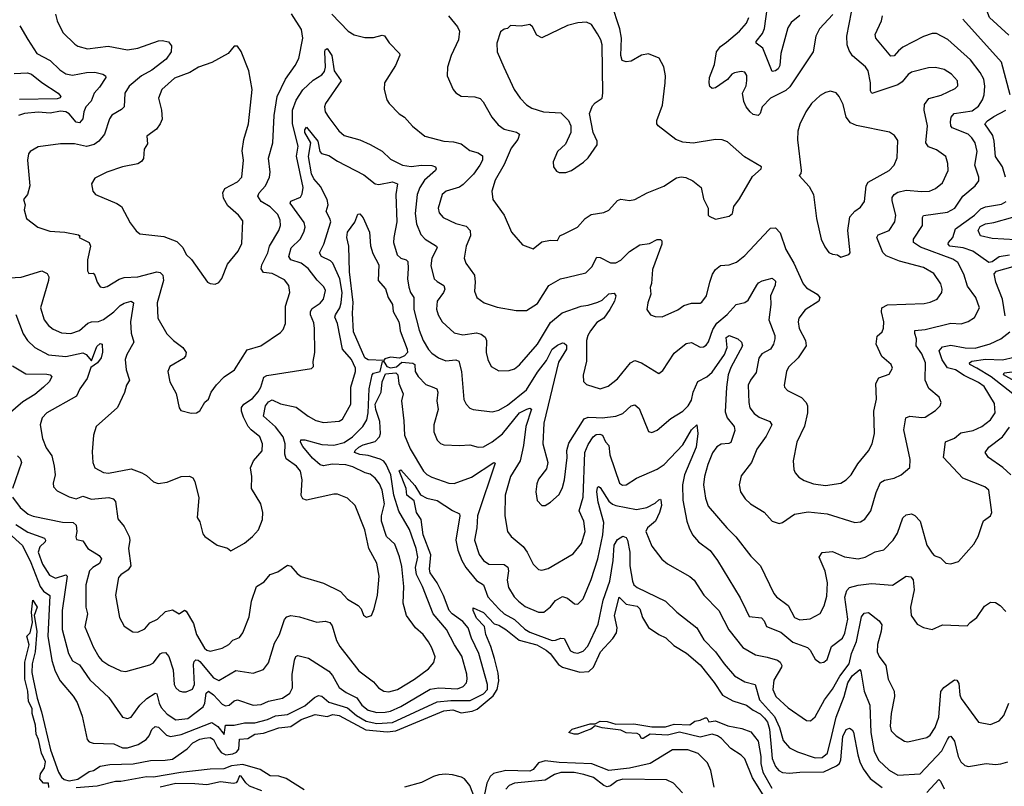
# Model space of a CAD drawing. Extents: x 1245515 to 1420776, y 606314 to 671314.
# Tile 54 of 256: x 1275967 to 1281695, y 649292 to 653752. Entities that reach past the tile are written whole.
import ezdxf

# ---------------------------------------------------------------- set-up
doc = ezdxf.new("R2010")
doc.units = 0

msp = doc.modelspace()

# ---------------------------------------------------------------- linework, layer by layer
at = {"layer": '0CON10XD'}
for points in [[(1281722, 653662), (1281609.1, 653765), (1281593.3, 653805), (1281599.2, 653845), (1281698.8, 653971.2)], [(1280505, 653776.7), (1280455, 653735.5), (1280436, 653705), (1280395.2, 653555), (1280390.4, 653510.4), (1280389.2, 653485), (1280380.5, 653465), (1280365, 653453.8), (1280345, 653450.8), (1280290.8, 653585), (1280250.8, 653615), (1280251.1, 653625), (1280287.8, 653672.2), (1280299.3, 653700.7), (1280324.8, 653885.2)], [(1277783.6, 653783.6), (1277877.1, 653685), (1277913.5, 653663.5), (1277975, 653648.9), (1278025, 653648.7), (1278075, 653661.1), (1278088.5, 653658.5), (1278116.6, 653616.6), (1278176, 653555), (1278179.2, 653545), (1278152.9, 653485), (1278088.6, 653385), (1278088, 653345), (1278102.9, 653285), (1278115.8, 653265), (1278175, 653204.3), (1278205, 653184.3), (1278252.6, 653132.6), (1278323.8, 653075), (1278435, 653044.4), (1278491.7, 653041.7), (1278535, 653029.4), (1278585, 652990.6), (1278635, 652977.8), (1278659.1, 652959.1), (1278658.8, 652935), (1278643.8, 652905), (1278606.6, 652853.4), (1278547.6, 652792.4), (1278525, 652777.9), (1278448.8, 652755), (1278425.7, 652735), (1278401.1, 652655), (1278407.6, 652627.6), (1278430.2, 652600.2), (1278505, 652566.4), (1278565, 652550), (1278587.8, 652525), (1278590.5, 652495), (1278564.5, 652435), (1278552.2, 652365), (1278562.2, 652335), (1278613.1, 652265), (1278617.3, 652225), (1278612.1, 652172.1), (1278626, 652135), (1278670, 652105), (1278745, 652079.4), (1278855, 652060), (1278915, 652060), (1278979.5, 652100.5), (1279045, 652205.6), (1279113.8, 652245), (1279155.2, 652254.8), (1279260.9, 652279.1), (1279295, 652314.2), (1279325, 652370), (1279345, 652368.9), (1279405, 652336.7), (1279435, 652336.7), (1279465, 652353.1), (1279515, 652403.6), (1279575, 652442.2), (1279630.4, 652449.6), (1279675, 652472.9), (1279695, 652473.8), (1279703.8, 652465), (1279703.1, 652445), (1279647.9, 652297.9), (1279643.6, 652216.4), (1279634.3, 652194.3), (1279638.6, 652155), (1279621.4, 652105), (1279616, 652065), (1279637.5, 652035), (1279665, 652025.8), (1279705, 652022.9), (1279795, 652063.1), (1279830.2, 652089.8), (1279875, 652101.8), (1279925, 652102.9), (1279935, 652109.2), (1279963.3, 652145), (1279981.9, 652225), (1279998.3, 652271.7), (1280015, 652298.6), (1280045, 652321.1), (1280095, 652325.7), (1280137.9, 652342.1), (1280185, 652379.4), (1280325, 652530), (1280335, 652538.8), (1280365, 652541.2), (1280391.7, 652511.7), (1280424.4, 652415), (1280470, 652335), (1280524.7, 652214.7), (1280545, 652191.1), (1280605.8, 652155), (1280622.9, 652135), (1280616.3, 652113.7), (1280536.6, 652063.4), (1280499.6, 652015), (1280496.3, 651993.7), (1280502.1, 651955), (1280538.5, 651885), (1280542.7, 651855), (1280495.3, 651784.7), (1280439.4, 651730.6), (1280429.1, 651705), (1280414.3, 651625), (1280415.8, 651615), (1280434, 651595), (1280514.7, 651554.7), (1280542.7, 651525), (1280549.6, 651505), (1280550.4, 651465), (1280533.5, 651386.5), (1280488.2, 651295), (1280466.7, 651185), (1280470, 651135), (1280478.6, 651115), (1280499.7, 651089.7), (1280530.3, 651070.3), (1280585, 651052.5), (1280655, 651042.7), (1280745, 651055.8), (1280775, 651074.2), (1280804.3, 651105), (1280842.7, 651167.3), (1280905.3, 651244.7), (1280926.7, 651285), (1280940.5, 651345), (1280936.4, 651473.6), (1280951.1, 651545), (1280947.8, 651635), (1280965, 651667.5), (1281025, 651690), (1281044, 651725), (1281036.4, 651746.4), (1280983.3, 651793.3), (1280949.5, 651865), (1280955, 651910), (1280984.4, 651935.6), (1280992.4, 651957.6), (1280994.4, 651995), (1280981.8, 652051.8), (1280983.6, 652076.4), (1281015, 652093.5), (1281228.9, 652101.1), (1281265, 652107.8), (1281305, 652125.8), (1281331.4, 652165), (1281334.4, 652185), (1281326.7, 652215), (1281285, 652275.6), (1281225, 652310.5), (1281086.4, 652346.4), (1281008, 652378), (1280987.8, 652397.8), (1280953.5, 652485), (1280960.8, 652499.2), (1281025, 652524.4), (1281058.5, 652575), (1281064.6, 652615), (1281042.7, 652697.3), (1281043.4, 652716.6), (1281054.7, 652735.3), (1281075, 652747.8), (1281125, 652760.3), (1281215, 652751.3), (1281260, 652755), (1281295, 652769.5), (1281335, 652802.9), (1281369.6, 652875), (1281367.5, 652915), (1281355.4, 652955.4), (1281301.4, 652995), (1281255, 653012.7), (1281239.6, 653035), (1281249.2, 653135), (1281229.6, 653225), (1281231.1, 653258.9), (1281257, 653293), (1281327.6, 653312.4), (1281408.9, 653351.1), (1281424.1, 653365.9), (1281424, 653395), (1281387.5, 653435), (1281345, 653461.9), (1281295, 653473.1), (1281255, 653471.1), (1281154.6, 653445.4), (1281137, 653433), (1281100.6, 653389.4), (1281076.8, 653373.2), (1280925, 653322.9), (1280917.4, 653337.4), (1280916.6, 653385), (1280903.1, 653455), (1280887.6, 653477.6), (1280811.9, 653541.9), (1280792.4, 653572.4), (1280781.2, 653605), (1280779.6, 653655), (1280807.1, 653795)], [(1278461.2, 653775), (1278515, 653710), (1278526.5, 653685), (1278519.5, 653635), (1278477.2, 653542.8), (1278455.6, 653475), (1278454.4, 653425), (1278489.2, 653345), (1278505, 653326.2), (1278535, 653306), (1278615, 653302.9), (1278645, 653292.5), (1278663.6, 653273.6), (1278713.7, 653183.7), (1278750.5, 653140.5), (1278785.3, 653115.3), (1278857.3, 653097.3), (1278874.2, 653085), (1278865.5, 653055), (1278825.4, 653005), (1278785, 652910), (1278732.4, 652817.6), (1278714.5, 652755), (1278719.4, 652705), (1278785, 652614.2), (1278828.8, 652515), (1278892.7, 652442.7), (1278955, 652419.2), (1279005, 652460), (1279055, 652469.5), (1279095, 652468), (1279109.1, 652495), (1279138.8, 652508.8), (1279212.9, 652545), (1279256.2, 652595), (1279290.9, 652619.1), (1279365, 652630.8), (1279395, 652644), (1279445, 652700), (1279465, 652706.9), (1279515, 652700), (1279545, 652705.7), (1279616.7, 652745), (1279715, 652782.5), (1279789.1, 652830.9), (1279815, 652836.9), (1279843, 652833), (1279883.8, 652813.8), (1279932.5, 652775), (1279945, 652710), (1279973.3, 652655), (1279973.3, 652615), (1279978.3, 652608.3), (1280015, 652592), (1280095, 652608), (1280113.3, 652625), (1280121.2, 652665), (1280155, 652710), (1280231.2, 652838.8), (1280280, 652885), (1280282.5, 652895), (1280183.7, 652953.7), (1280085, 653042), (1280053.1, 653053.1), (1280014.4, 653055.6), (1279885, 653032.9), (1279825, 653038.5), (1279784.2, 653055), (1279681.2, 653135), (1279674, 653145), (1279674, 653165), (1279706.4, 653253.6), (1279722.9, 653385), (1279724, 653425), (1279715, 653477.5), (1279687.3, 653527.3), (1279625, 653552.5), (1279585, 653544.3), (1279525, 653510), (1279495, 653506.2), (1279471.4, 653515), (1279464.2, 653544.2), (1279468.1, 653645), (1279458.2, 653698.2), (1279409.3, 653845)], [(1275905, 652249.4), (1275975, 652254.4), (1276095, 652291.1), (1276126, 652275), (1276136.5, 652256.5), (1276135.4, 652235), (1276087.8, 652075), (1276110, 652005), (1276135, 651972.5), (1276161.2, 651951.2), (1276209.4, 651929.4), (1276265, 651925.5), (1276315, 651944.5), (1276362.9, 651987.1), (1276385, 651994.6), (1276425, 651996.2), (1276455, 652007.5), (1276515, 652052.9), (1276550.7, 652089.3), (1276575, 652103.3), (1276614.6, 652114.6), (1276629.5, 652105), (1276611.9, 651995), (1276615, 651927.5), (1276631.8, 651875), (1276591.2, 651805), (1276581.5, 651775), (1276587.3, 651715), (1276605.6, 651655), (1276587.9, 651625), (1276577.1, 651582.9), (1276535.5, 651495), (1276411.9, 651385), (1276395.5, 651335), (1276387.6, 651237.6), (1276392.2, 651175), (1276404.2, 651145), (1276455, 651117.1), (1276484.4, 651114.4), (1276615, 651140), (1276678, 651115), (1276705, 651100), (1276745, 651062.5), (1276773.2, 651053.2), (1276825, 651062.2), (1276906.2, 651093.8), (1276955, 651097.3), (1276975, 651086.7), (1276985.9, 651065.9), (1277009.8, 650969.8), (1277000, 650855), (1277015, 650830), (1277031.7, 650761.7), (1277045, 650745.8), (1277115.9, 650695.9), (1277175, 650676.7), (1277195, 650662.5), (1277275, 650706.2), (1277320.8, 650745), (1277355.7, 650785), (1277380, 650845), (1277381.9, 650885), (1277370.6, 650935), (1277315.6, 651025), (1277317.1, 651095), (1277310.6, 651145), (1277326.9, 651185), (1277376.7, 651243.3), (1277380.5, 651285), (1277363.3, 651325), (1277314.4, 651365), (1277295.3, 651385.3), (1277269, 651439), (1277257.5, 651475), (1277257.5, 651495), (1277270, 651515), (1277320.9, 651549.1), (1277353.6, 651586.4), (1277370.7, 651615), (1277388.1, 651671.9), (1277405, 651681.8), (1277665, 651722), (1277676.7, 651735), (1277674, 651764), (1277683.5, 651815), (1277682.9, 651955), (1277677.7, 651987.7), (1277659.7, 652035), (1277659.6, 652055), (1277669.2, 652070.8), (1277715, 652102.9), (1277733.8, 652125), (1277746.9, 652176.9), (1277737.3, 652197.3), (1277697.2, 652237.2), (1277645.4, 652305), (1277604.4, 652334.4), (1277544.3, 652354.3), (1277533.5, 652375), (1277546, 652425), (1277599.6, 652475), (1277620.7, 652515), (1277627.2, 652545), (1277621.8, 652571.8), (1277540.4, 652685), (1277545, 652696.7), (1277601.5, 652718.5), (1277611.2, 652738.8), (1277616.9, 652775), (1277577.2, 652957.2), (1277586.2, 653015), (1277553.3, 653145), (1277555, 653225.8), (1277575, 653283.5), (1277615, 653343.8), (1277675, 653400.4), (1277725, 653430.3), (1277739.5, 653450.5), (1277746.9, 653475), (1277742.7, 653565), (1277745, 653576.2), (1277755, 653584.4), (1277782.8, 653542.8), (1277795.9, 653455), (1277838.1, 653395), (1277745.4, 653265), (1277741.1, 653245), (1277744.6, 653215), (1277765, 653182), (1277824.6, 653104.6), (1277855, 653078.6), (1277945, 653052.2), (1278005, 653025.6), (1278076, 652986), (1278125, 652941.1), (1278195, 652904.6), (1278245, 652896.7), (1278305, 652904.7), (1278363.9, 652903.9), (1278385.7, 652895), (1278390, 652885), (1278385.6, 652875), (1278321.7, 652818.3), (1278294.3, 652775), (1278280, 652735), (1278266.9, 652625), (1278275, 652563.8), (1278301.2, 652501.2), (1278325.6, 652475), (1278391.9, 652435), (1278395.4, 652425.4), (1278364.7, 652365), (1278359.5, 652319.5), (1278378.2, 652245), (1278395, 652227.9), (1278435.3, 652205.3), (1278441.1, 652185), (1278433.3, 652165), (1278395.6, 652115), (1278392.1, 652067.9), (1278400.9, 652035), (1278424.4, 651995), (1278495, 651930), (1278545, 651919.2), (1278625, 651929.7), (1278651.7, 651921.7), (1278675.3, 651905.3), (1278682.1, 651885), (1278680, 651815), (1278690, 651775), (1278710, 651735), (1278755, 651710), (1278815, 651711.4), (1278845, 651721.4), (1278875, 651743.1), (1278979.6, 651865), (1279055, 651990.9), (1279123.8, 652046.2), (1279233.3, 652085), (1279275, 652090.4), (1279331.1, 652108.9), (1279355, 652120), (1279395, 652156.2), (1279425, 652161.4), (1279434.4, 652145), (1279428.2, 652115), (1279400.6, 652065), (1279365, 652015.3), (1279325, 651990), (1279287.6, 651942.4), (1279271.8, 651915), (1279264.7, 651885), (1279265.5, 651765), (1279244.4, 651684.4), (1279247.7, 651647.7), (1279265, 651628.8), (1279345, 651604.4), (1279390.3, 651619.7), (1279445, 651662.2), (1279520, 651755), (1279545, 651769.4), (1279585, 651756.5), (1279685, 651693.8), (1279709.1, 651710.9), (1279775, 651812.5), (1279845, 651867.8), (1279875, 651874.3), (1279925, 651847.1), (1279945, 651849.4), (1279961.1, 651858.9), (1279975, 651878), (1280000.5, 651949.5), (1280023.4, 651986.5), (1280083, 652037), (1280135, 652094.3), (1280185, 652105.6), (1280205, 652119.4), (1280255, 652207.5), (1280265, 652220.8), (1280287.2, 652232.8), (1280345, 652247.3), (1280365, 652230), (1280362.5, 652207.5), (1280334.7, 652145), (1280337.3, 652095), (1280325.8, 652005.8), (1280359.5, 651915), (1280360, 651895), (1280352.9, 651865), (1280335, 651835.6), (1280285, 651807.3), (1280266.7, 651783.3), (1280251.5, 651698.5), (1280217.8, 651655), (1280204.6, 651625), (1280208.9, 651525), (1280214.7, 651494.7), (1280240.8, 651460.8), (1280269.2, 651439.2), (1280330.8, 651415), (1280342.7, 651395), (1280310.5, 651329.5), (1280255, 651253.8), (1280224.3, 651175), (1280165, 651098.8), (1280153.1, 651045), (1280160.6, 651005), (1280187.1, 650965), (1280219.2, 650935), (1280297.5, 650887.5), (1280344.2, 650835), (1280385, 650820.6), (1280405, 650826.9), (1280475.3, 650874.7), (1280555, 650888.9), (1280665, 650877.5), (1280825, 650826.9), (1280858.3, 650831.7), (1280884.5, 650845.5), (1280918.1, 650895), (1280949.1, 651000.9), (1280975, 651059.2), (1280997.6, 651072.4), (1281055, 651084.4), (1281095.4, 651104.6), (1281145, 651147.5), (1281147.5, 651192.5), (1281111.5, 651365), (1281123.3, 651435), (1281145, 651445.7), (1281215, 651436.7), (1281235, 651439.4), (1281295, 651479.2), (1281322, 651505), (1281327.5, 651525), (1281316.3, 651556.3), (1281256.2, 651606.2), (1281234.6, 651655), (1281236.6, 651755), (1281215, 651808.6), (1281182.1, 651855), (1281184.6, 651895), (1281174.4, 651925.6), (1281175.6, 651944.4), (1281235, 651949.2), (1281385, 651986.5), (1281445, 651983.3), (1281485, 651995.6), (1281521.1, 652018.9), (1281550.6, 652075), (1281529.1, 652135), (1281481.1, 652201.1), (1281460.7, 652270.7), (1281425, 652338.5), (1281395, 652358.1), (1281208.3, 652428.3), (1281166.4, 652456.4), (1281167.9, 652475), (1281219.5, 652555), (1281218.5, 652601.5), (1281225, 652611.9), (1281365, 652632.5), (1281407.5, 652655), (1281454.4, 652725.6), (1281525.6, 652785), (1281547.8, 652815), (1281547.5, 652835), (1281523.2, 652905), (1281537.4, 652985), (1281525.7, 653035.7), (1281507.3, 653065), (1281484.4, 653085), (1281392.2, 653122.2), (1281384.7, 653134.7), (1281383, 653157), (1281386.1, 653185), (1281404.4, 653205), (1281508.3, 653221.7), (1281545, 653247.9), (1281567.8, 653285), (1281577.8, 653315), (1281581.6, 653365), (1281575.3, 653405), (1281554.6, 653445), (1281498.5, 653518.5), (1281366.4, 653636.4), (1281300.9, 653670.9), (1281275, 653670.9), (1281225, 653654.5), (1281105, 653592.3), (1281079.9, 653570.1), (1281055, 653540.5), (1281035, 653539.4), (1280947.8, 653645), (1280944.5, 653665), (1280981.3, 653745), (1280987.3, 653775)], [(1276174.4, 653784.4), (1276185.7, 653745), (1276217.9, 653677.9), (1276288.3, 653608.3), (1276305, 653598), (1276362.1, 653582.1), (1276482, 653598), (1276595, 653576.2), (1276655, 653586.9), (1276775, 653629.1), (1276795, 653630.5), (1276832.1, 653622.1), (1276849.4, 653599.4), (1276848.2, 653565), (1276818.5, 653521.5), (1276735, 653458.6), (1276676.2, 653425), (1276603.6, 653365), (1276578.9, 653325), (1276574.7, 653245), (1276560, 653230), (1276503.6, 653196.4), (1276490, 653175), (1276461.2, 653085), (1276427.5, 653045), (1276400, 653025), (1276355, 653014.7), (1276285, 653030.3), (1276205, 653030), (1276075, 653012.2), (1276027.1, 652985), (1276018.5, 652971.5), (1276012.5, 652935), (1276025.6, 652785), (1276011.9, 652735), (1275990, 652705), (1275998, 652675), (1275992, 652645), (1276006, 652595), (1276073.3, 652545), (1276142.4, 652522.4), (1276230, 652515), (1276309.3, 652499.3), (1276316.7, 652495), (1276312.5, 652485), (1276370.8, 652455), (1276378.5, 652435), (1276361.4, 652355), (1276361.7, 652291.7), (1276370, 652275), (1276395, 652276.7), (1276405, 652266.2), (1276416.7, 652225), (1276435, 652197.5), (1276454.2, 652194.2), (1276475, 652200), (1276545, 652241.5), (1276575, 652251.8), (1276655, 652256.4), (1276765, 652284.6), (1276785, 652281.1), (1276799.1, 652265), (1276804, 652235), (1276766.4, 652105), (1276770, 652015), (1276822.2, 651925), (1276862.2, 651885), (1276916.7, 651845), (1276936, 651815), (1276932, 651795), (1276919.1, 651780.9), (1276840, 651735), (1276829.2, 651705), (1276840.8, 651645), (1276877.3, 651577.3), (1276893.9, 651493.9), (1276905, 651477.5), (1276965, 651463.3), (1276996.1, 651463.9), (1277015, 651476.7), (1277045, 651527.5), (1277065, 651543.3), (1277081.1, 651585), (1277111.7, 651628.3), (1277156.7, 651675), (1277216.2, 651715), (1277289.7, 651830.3), (1277370, 651855), (1277485, 651932), (1277500.5, 651949.5), (1277512.5, 651985), (1277513.8, 652085), (1277539.5, 652165), (1277533.3, 652205), (1277507.9, 652237.9), (1277436, 652275), (1277385, 652281.9), (1277372, 652302), (1277375.8, 652325), (1277410.6, 652395), (1277420, 652435), (1277473.8, 652525), (1277483.8, 652555), (1277482.3, 652585), (1277467.9, 652617.9), (1277425, 652662.7), (1277372.5, 652695), (1277352.2, 652725), (1277360, 652745), (1277397.1, 652785), (1277419.5, 652835), (1277423.5, 652865), (1277415.4, 652945.4), (1277439.1, 653035), (1277446.5, 653193.5), (1277465.3, 653305), (1277513.3, 653405), (1277569.6, 653485), (1277590, 653525), (1277613.8, 653645), (1277606.1, 653695), (1277548.7, 653785)], [(1279105, 652862.5), (1279145, 652863.3), (1279177.5, 652875), (1279247.7, 652922.3), (1279275, 652947.5), (1279326.4, 653023.6), (1279326.2, 653045), (1279304, 653095), (1279282, 653205), (1279299.7, 653250.3), (1279315, 653268.8), (1279355.7, 653294.3), (1279360, 653325), (1279355.4, 653605), (1279347.5, 653635), (1279328.5, 653668.5), (1279293.2, 653723.2), (1279265, 653738.1), (1279215, 653733.1), (1279155, 653717.7), (1279005, 653645.4), (1278975, 653661.4), (1278950.5, 653710.5), (1278935, 653723.3), (1278885, 653714), (1278822.5, 653717.5), (1278805, 653700), (1278785, 653695.8), (1278765, 653680), (1278743.3, 653615), (1278744.4, 653565), (1278783.8, 653475), (1278844.5, 653345), (1278878.1, 653295), (1278915, 653257.1), (1278947.3, 653237.3), (1279014.7, 653214.7), (1279115, 653210), (1279160.8, 653165), (1279172.5, 653135), (1279174, 653095), (1279142.3, 653027.7), (1279096.2, 652985), (1279070, 652925), (1279072.5, 652895), (1279090.7, 652870.7), (1279105, 652862.5)], [(1280698.3, 653781.7), (1280620.9, 653699.1), (1280599.1, 653655), (1280583.3, 653565), (1280448.5, 653361.5), (1280425, 653339.4), (1280335, 653294.3), (1280286.9, 653245), (1280275, 653206.7), (1280262.5, 653195), (1280235, 653200), (1280217.5, 653215), (1280194, 653244), (1280180, 653275), (1280173.1, 653325), (1280193.2, 653366.8), (1280197.9, 653397.9), (1280196.8, 653426.8), (1280185, 653446.2), (1280165, 653450.8), (1280125, 653442.2), (1280110.8, 653435), (1280085.4, 653404.6), (1280015, 653355.8), (1279995, 653351.2), (1279982.7, 653362.7), (1279977.5, 653385), (1279980, 653415), (1280008.6, 653491.4), (1280021.4, 653565), (1280044.6, 653595.4), (1280078.8, 653621.2), (1280153.8, 653685), (1280195, 653731.9), (1280209.2, 653765)], [(1281729.5, 653315), (1281680, 653505), (1281454.6, 653755)], [(1275966.9, 653715), (1276015, 653635.8)], [(1276015, 653635.8), (1276067.5, 653555), (1276145, 653513.5), (1276199.6, 653459.6), (1276235, 653436.9), (1276275, 653429), (1276355, 653444), (1276405, 653446.7), (1276450, 653435), (1276465.7, 653425.7), (1276468.8, 653415), (1276431.7, 653358.3), (1276400, 653325), (1276382.1, 653277.9), (1276351.8, 653245), (1276339.5, 653215), (1276334.6, 653175), (1276315, 653152.1), (1276295, 653154.7), (1276255, 653203.3), (1276234.7, 653215.3), (1276205, 653218.8), (1276145, 653207.5), (1276075, 653213.8), (1275995, 653205.8), (1275959.2, 653195)], [(1277105, 652212.5), (1277125, 652222.5), (1277143.6, 652246.4), (1277175, 652330), (1277238, 652405), (1277259.4, 652450.6), (1277265, 652582.5), (1277240, 652615), (1277178, 652668), (1277152.8, 652712.8), (1277147.9, 652745), (1277159.7, 652770.3), (1277235, 652808.2), (1277259.2, 652835), (1277268.1, 652935), (1277260.5, 652989.5), (1277271.1, 653055), (1277297.5, 653145), (1277320, 653345), (1277300.6, 653455), (1277255, 653566.7), (1277235, 653596.7), (1277215, 653597.5), (1277180, 653555), (1277085, 653502.5), (1277006.7, 653475), (1276956.2, 653445), (1276868.1, 653411.9), (1276793.1, 653345), (1276774, 653295), (1276792.5, 653225), (1276795, 653172.5), (1276784.5, 653145.5), (1276762.5, 653115), (1276707.5, 653075), (1276710.3, 653029.7), (1276692, 652998), (1276687.3, 652945), (1276675, 652926.5), (1276655, 652912.5), (1276565, 652895.6), (1276474.4, 652865.6), (1276405, 652830), (1276383.9, 652796.1), (1276393.3, 652755), (1276408.8, 652735), (1276532.1, 652682.1), (1276558.6, 652665), (1276610.4, 652570.4), (1276645, 652523.3), (1276665, 652506.2), (1276805, 652489.5), (1276880.6, 652460.6), (1276916, 652426), (1276935, 652386.2), (1276966.4, 652356.4), (1277060, 652225), (1277075, 652216.7), (1277105, 652212.5)], [(1275935, 653439.2), (1276012, 653442), (1276035, 653435.3), (1276095, 653387.2), (1276190.8, 653325), (1276206, 653305), (1276202.7, 653297.3), (1276185, 653291.8), (1275965, 653287.3)], [(1280745, 652371.2), (1280755, 652373.3), (1280790, 652385), (1280798.8, 652395), (1280785.5, 652525), (1280797.5, 652605), (1280825, 652637.5), (1280859.2, 652660.8), (1280882.5, 652695), (1280892.5, 652785), (1280902.9, 652807.1), (1281025, 652874.4), (1281054.4, 652905.6), (1281072.7, 652947.3), (1281075, 653048.8), (1281057.2, 653077.2), (1281026.6, 653096.6), (1280835.9, 653135.9), (1280800.9, 653150.9), (1280774.5, 653185), (1280758, 653258), (1280734.4, 653304.4), (1280716.6, 653326.6), (1280685, 653336), (1280655, 653328), (1280625, 653310.8), (1280574.4, 653265), (1280540.5, 653215), (1280505, 653143.8), (1280493.2, 653103.2), (1280492.1, 653052.1), (1280514, 652875), (1280512.5, 652857.5), (1280502.5, 652845), (1280560.5, 652780.5), (1280585.6, 652735), (1280602.5, 652595), (1280630.8, 652475), (1280650.7, 652430.7), (1280675, 652398), (1280695, 652388), (1280725, 652383.8), (1280745, 652371.2)], [(1281702.5, 652835), (1281685.5, 652895), (1281644.6, 652955), (1281637.1, 653045), (1281627.9, 653077.9), (1281582.5, 653145), (1281596.8, 653163.2), (1281635, 653189.3), (1281705, 653224.4)], [(1277644.7, 651444.7), (1277690.5, 651420.5), (1277735, 651408.6), (1277825, 651416.9), (1277845, 651427.1), (1277894, 651515), (1277893.2, 651615), (1277920.9, 651705), (1277919.7, 651725), (1277896.5, 651775), (1277844.7, 651834.7), (1277815.4, 651985), (1277801.3, 652021.3), (1277803.3, 652035), (1277830.2, 652075), (1277837.3, 652105), (1277842.2, 652165), (1277829.7, 652245), (1277789.6, 652335), (1277775, 652348.4), (1277722.5, 652375), (1277711.8, 652395), (1277736, 652445), (1277776.2, 652575), (1277772.2, 652595), (1277750.5, 652635), (1277762.2, 652675), (1277755.7, 652705), (1277741.5, 652731.5), (1277719, 652779), (1277678.9, 652825), (1277665.1, 652855), (1277646.6, 652955), (1277661.6, 653035), (1277625.3, 653095), (1277625, 653111.2), (1277635, 653126.2), (1277700.7, 653045), (1277712.7, 652985), (1277722.9, 652972.9), (1277765, 652962.5), (1277815, 652928.4), (1277969.7, 652849.7), (1278035, 652797.3), (1278057.1, 652792.9), (1278135, 652807.7), (1278165, 652797.1), (1278154.7, 652735), (1278160.5, 652575), (1278142.9, 652485), (1278142.5, 652455), (1278164, 652384), (1278184.1, 652364.1), (1278214.6, 652354.6), (1278224.7, 652344.7), (1278227.8, 652305), (1278224.1, 652245), (1278231.8, 652195), (1278240.7, 652165), (1278260.7, 652135), (1278259.7, 652065), (1278291.2, 651945), (1278315, 651885.8), (1278345, 651833.3), (1278365, 651811.5), (1278404.2, 651785), (1278446.6, 651766.6), (1278505, 651773.1), (1278522.2, 651765), (1278537.2, 651705), (1278551.7, 651541.7), (1278564.3, 651515), (1278585, 651491.9), (1278605.7, 651484.3), (1278715, 651470.5), (1278755, 651480), (1278805, 651508.7), (1278915, 651598.7), (1278979.4, 651700.6), (1279031.1, 651768.9), (1279065, 651834.5), (1279095, 651857.9), (1279125, 651871.2), (1279135, 651870), (1279148, 651858), (1279148, 651835), (1279101, 651759), (1279015.9, 651405), (1279010.4, 651285), (1279040, 651175), (1279030.9, 651139.1), (1278985, 651078.8), (1278975, 651052.5), (1278970, 651005), (1278978, 650955), (1279005, 650926.2), (1279025, 650926), (1279055.6, 650944.4), (1279105, 650990), (1279125, 651030), (1279136.5, 651075), (1279152.3, 651205), (1279150.4, 651245), (1279162.3, 651287.7), (1279250.7, 651429.3), (1279275, 651440.4), (1279321.5, 651438.5), (1279355, 651436), (1279434.7, 651445.3), (1279475, 651460.9), (1279525, 651505.6), (1279545, 651510.6), (1279570.6, 651490.6), (1279625, 651356.7), (1279645, 651351.2), (1279675, 651364), (1279755, 651432.2), (1279825, 651473.5), (1279856.4, 651505), (1279875, 651538), (1279884.5, 651585), (1279912.8, 651647.2), (1279965, 651674), (1279995, 651700.9), (1280068.2, 651805), (1280082.5, 651845), (1280076.7, 651903.3), (1280095, 651914.4), (1280146, 651895), (1280166.2, 651875), (1280172.5, 651855), (1280105, 651727.5), (1280089, 651685), (1280078.7, 651615), (1280070.6, 651470.6), (1280082.9, 651435), (1280123.8, 651385), (1280127.5, 651362.5), (1280105, 651292.9), (1280093.6, 651286.4), (1280048.2, 651281.8), (1280023.4, 651266.6), (1279998, 651232), (1279971.1, 651165), (1279950.4, 651095), (1279945.4, 651045), (1279957.8, 650967.8), (1279972.6, 650922.6), (1280081.9, 650795), (1280134.3, 650744.3), (1280220.5, 650630.5), (1280277.5, 650575), (1280355, 650414.3), (1280370.6, 650395), (1280437.9, 650345), (1280475, 650273.5), (1280505, 650260.9), (1280565, 650267.3), (1280625, 650297.5), (1280646.9, 650343.1), (1280662, 650398), (1280666.8, 650476.8), (1280653.1, 650543.1), (1280617.5, 650625), (1280635, 650652), (1280695, 650657.8), (1280765, 650627.3), (1280845, 650614.6), (1280885, 650624.6), (1280945, 650656.2), (1280995, 650668.6), (1281049.4, 650725), (1281074.5, 650765), (1281105.4, 650854.6), (1281125, 650871.9), (1281155, 650876.5), (1281175, 650867.8), (1281205, 650834.3), (1281244.6, 650695), (1281275, 650648), (1281286.7, 650635), (1281325, 650620.6), (1281355, 650590), (1281385, 650586.9), (1281429.3, 650600.7), (1281518.3, 650701.7), (1281544.2, 650745), (1281566, 650815), (1281574.4, 650835.6), (1281614.4, 650865.6), (1281623.1, 650885), (1281605.4, 651015.4), (1281581.2, 651035), (1281454.4, 651085), (1281341.4, 651205), (1281353.6, 651296.4), (1281405, 651317.5), (1281441.8, 651348.2), (1281515, 651361.2), (1281565.6, 651385), (1281615.5, 651425), (1281642.3, 651465), (1281638.3, 651518.3), (1281577.8, 651617.8), (1281545, 651641.9), (1281461.5, 651681.5), (1281412.2, 651715), (1281365, 651726.8), (1281333, 651773), (1281315.7, 651825), (1281335, 651849.3), (1281385, 651857.6), (1281468, 651842), (1281525, 651841.5), (1281613.2, 651866.8), (1281675.2, 651894.8), (1281726.9, 651935)], [(1281725, 652381.8), (1281665, 652372.9), (1281625, 652343.3), (1281605, 652340), (1281512.5, 652405), (1281455.1, 652425.1), (1281379.2, 652435), (1281368.5, 652445), (1281370.9, 652455), (1281395.4, 652485), (1281410.9, 652535), (1281522.2, 652615), (1281558.9, 652651.1), (1281585, 652663.2), (1281678.9, 652678.9), (1281706.4, 652695)], [(1278085, 651768.8), (1277995, 651773.3), (1277975, 651784.3), (1277908.9, 651935), (1277903.2, 652045), (1277906.9, 652106.9), (1277884.8, 652285.2), (1277882.1, 652435), (1277869.4, 652485), (1277873.3, 652515), (1277916.1, 652573.9), (1277935, 652620), (1277945, 652622.5), (1277965, 652599.2), (1278001.8, 652515), (1278007.1, 652437.1), (1278021.2, 652391.2), (1278055.5, 652325), (1278051.9, 652235), (1278096, 652186), (1278110.5, 652135), (1278135.3, 652095.3), (1278140, 652055), (1278172.7, 651995), (1278176.1, 651975), (1278181.1, 651941.1), (1278222.1, 651835), (1278223.3, 651815), (1278205, 651795.6), (1278176.3, 651783.7), (1278125, 651789.3), (1278091.9, 651778.1), (1278085, 651768.8)], [(1281761.4, 652471.4), (1281625, 652479.4), (1281557.5, 652495), (1281543.4, 652525), (1281555, 652548.9), (1281585, 652564.3), (1281635, 652571), (1281745, 652603.7)], [(1281699.8, 652029.8), (1281684.7, 652125), (1281645.7, 652224.3), (1281635.8, 652274.2), (1281650.6, 652289.4), (1281746, 652315)], [(1275945, 652036), (1275987.6, 651925), (1276012.9, 651885), (1276055, 651845.5), (1276135, 651802.9), (1276235, 651792.4), (1276335, 651814.7), (1276353.6, 651805), (1276385, 651767.5), (1276415, 651851.1), (1276435, 651868.1), (1276447.1, 651865), (1276447.7, 651817.7), (1276441.2, 651785), (1276420, 651755), (1276381.2, 651728.8), (1276358.6, 651665), (1276317.5, 651605), (1276297.9, 651562.1), (1276125, 651464.2), (1276098.6, 651435), (1276085.7, 651395), (1276098.9, 651315), (1276120.5, 651260.5), (1276153.6, 651215), (1276167.5, 651155), (1276173.3, 651105), (1276162.5, 651055), (1276164.2, 651035), (1276185, 651010.6), (1276254.2, 650975.8), (1276295, 650964.6), (1276335, 650980.8), (1276385, 650963.1), (1276485, 650971.5), (1276510, 650965), (1276525, 650948.8), (1276537.8, 650847.8), (1276574.1, 650804.1), (1276604.6, 650745), (1276607.5, 650725), (1276600.5, 650675), (1276614.4, 650575), (1276598.9, 650551.1), (1276555, 650522.7), (1276542.2, 650507.8), (1276524.3, 650405), (1276546.9, 650275), (1276574.6, 650224.6), (1276625, 650190), (1276655, 650189.4), (1276695, 650208.6), (1276725, 650243.8), (1276768, 650265), (1276815, 650309.4), (1276855, 650318.6), (1276895, 650296), (1276925, 650316), (1276935, 650311.2), (1276978.7, 650238.7), (1276995.9, 650175), (1277041.6, 650095), (1277055, 650083.4), (1277075, 650077.5), (1277145, 650095.6), (1277182.7, 650117.3), (1277206.8, 650143.2), (1277245, 650158.6), (1277264.4, 650185), (1277302.2, 650277.8), (1277315, 650370), (1277345.5, 650454.5), (1277388.8, 650481.2), (1277425, 650524), (1277469.3, 650540.7), (1277525, 650579.5), (1277545, 650572.2), (1277580.7, 650530.7), (1277605, 650512.2), (1277734.6, 650474.6), (1277832.9, 650425), (1277875, 650380), (1277935.8, 650345), (1277952.9, 650325), (1277967.7, 650287.7), (1277985, 650276.7), (1278013.3, 650286.7), (1278028.6, 650325), (1278049.2, 650405), (1278058, 650515), (1278045, 650590), (1277998, 650675), (1277975.3, 650785), (1277919.2, 650925), (1277875, 650967.8), (1277815, 650992), (1277795, 650992.5), (1277635, 650957.5), (1277614.3, 650965), (1277604.6, 650984.6), (1277610, 651075), (1277600, 651125), (1277578.2, 651155), (1277518, 651198), (1277510, 651225), (1277511.8, 651285), (1277499.3, 651325), (1277455, 651383.5), (1277385.9, 651445), (1277396.2, 651505), (1277415, 651528.2), (1277435, 651540.9), (1277485, 651516.9), (1277575, 651497.5), (1277644.7, 651444.7)], [(1281745, 651576), (1281618.7, 651675), (1281535.7, 651724.3), (1281494.6, 651745), (1281492.9, 651755), (1281505.6, 651765), (1281585, 651776.1), (1281685, 651773.2), (1281821.2, 651805)], [(1275925, 651738.6), (1276001.7, 651691.7), (1276125, 651689.2), (1276143.3, 651685), (1276153.8, 651675), (1276138.9, 651645), (1276106.1, 651613.9), (1276055, 651570.9), (1275985, 651528.4), (1275900, 651455)], [(1275924.7, 650974.7), (1275968.8, 650915), (1276016.9, 650875), (1276045, 650863.4), (1276215, 650829.7), (1276277.6, 650827.6), (1276295, 650811.4), (1276299.7, 650775), (1276293.3, 650743.3), (1276298.3, 650728.3), (1276335, 650720), (1276363.3, 650675), (1276430, 650635), (1276443.1, 650615), (1276431.1, 650588.9), (1276391.9, 650565), (1276372.7, 650545), (1276350.8, 650465), (1276352.3, 650335), (1276361.8, 650295), (1276345, 650220), (1276395, 650102.9), (1276426.4, 650045), (1276445, 650023.5), (1276485, 649996.5), (1276555, 649964.5), (1276585, 649960), (1276725, 649998.2), (1276745, 650011.2), (1276785, 650062.2), (1276795, 650069.5), (1276815, 650070), (1276835, 650048), (1276858.9, 649968.9), (1276866.2, 649885), (1276874.6, 649865), (1276895, 649848.2), (1276915, 649842.1), (1276935, 649842.3), (1276972, 649858), (1276984.8, 649885.2), (1276978.6, 650001.4), (1276981.9, 650018.1), (1276991.8, 650028.2), (1277005, 650026.8), (1277015, 650018), (1277095, 649923.6), (1277125, 649907.5), (1277225, 649966.5), (1277325, 649950.6), (1277385, 649971.4), (1277415, 650011.2), (1277448.8, 650125), (1277478.8, 650175), (1277507.6, 650262.4), (1277521.7, 650278.3), (1277545, 650285.4), (1277595, 650278.9), (1277695, 650247.5), (1277745, 650252.3), (1277770.8, 650245), (1277785, 650226.2), (1277810.9, 650140.9), (1277829.4, 650105), (1277940, 649965), (1278025, 649900.6), (1278055, 649865.7), (1278085.4, 649845.4), (1278115, 649842.3), (1278165, 649855.4), (1278264.4, 649915.6), (1278344.8, 649975.2), (1278377.3, 650012.7), (1278383.2, 650045), (1278365, 650097.5), (1278345, 650131.9), (1278314.6, 650175), (1278270, 650215), (1278216.4, 650285), (1278197.8, 650357.8), (1278202, 650455), (1278190.9, 650570.9), (1278177.5, 650627.5), (1278150.4, 650700.4), (1278100.4, 650745), (1278071, 650835), (1278071.4, 650865), (1278088.4, 650935), (1278075, 651015.7), (1278061, 651051), (1278035, 651085.4), (1278005, 651107.3), (1277976.7, 651115), (1277905, 651149.8), (1277865, 651161.5), (1277785, 651167), (1277735, 651157.1), (1277715, 651163.1), (1277670.8, 651200.8), (1277615, 651268.5), (1277600.8, 651295), (1277602.9, 651307.1), (1277625, 651308.5), (1277725, 651280), (1277795, 651276.1), (1277855, 651291.7), (1277902.9, 651325), (1277963.8, 651385), (1277985.9, 651424.1), (1277993.5, 651465), (1277999.8, 651605), (1278016.7, 651685), (1278025.3, 651695), (1278065, 651706), (1278077.5, 651762.5), (1278085, 651763.1), (1278103.5, 651733.5), (1278125, 651725.7), (1278158.5, 651731.5), (1278190.3, 651759.7), (1278255, 651754.2), (1278265.4, 651745), (1278268, 651705), (1278285, 651676.5), (1278329.2, 651629.2), (1278365.9, 651615.9), (1278392.9, 651605), (1278400, 651585), (1278394.5, 651535.5), (1278401.1, 651485), (1278377.3, 651395), (1278375.6, 651355), (1278395.8, 651305), (1278415, 651285.8), (1278435, 651278.6), (1278525, 651274.5), (1278585, 651278.9), (1278635, 651264.4), (1278665, 651267.3), (1278715, 651295.9), (1278775, 651342.8), (1278875, 651464.2), (1278916.5, 651486.5), (1278935, 651491.4), (1278945, 651486.7), (1278910.8, 651385), (1278898, 651275), (1278879.4, 651185), (1278822.3, 651095), (1278791.3, 650985), (1278789.6, 650865), (1278805.6, 650775), (1278825.7, 650745), (1278896.8, 650686.8), (1278919.1, 650655), (1278953.8, 650583.8), (1278985, 650554.2), (1279005, 650550), (1279040.7, 650559.3), (1279187.5, 650645), (1279234.7, 650705.3), (1279256.7, 650775), (1279250, 650835), (1279222.1, 650895), (1279245.2, 650974.8), (1279255.2, 651235), (1279275, 651280), (1279304.2, 651325.8), (1279321, 651339), (1279341.5, 651341.5), (1279357.7, 651335), (1279376, 651296), (1279395, 651273.8), (1279401.3, 651221.3), (1279456.9, 651055), (1279474.7, 651044.7), (1279495, 651046.2), (1279555, 651085.5), (1279675, 651136.9), (1279716.2, 651165), (1279825, 651277.9), (1279875, 651365.4), (1279906.7, 651395), (1279913.2, 651345), (1279901.9, 651265), (1279835.2, 651105), (1279823.9, 651045), (1279825, 650957.5), (1279849.1, 650835), (1279861.1, 650795), (1279881.9, 650755), (1279915.7, 650715), (1279985, 650663.1), (1280025.9, 650605.9), (1280158, 650388), (1280191.5, 650321.5), (1280210.7, 650280.7), (1280282.2, 650272.2), (1280297.5, 650255), (1280311.2, 650221.2), (1280395, 650188.5), (1280465, 650131.3), (1280550.6, 650100.6), (1280565.5, 650085), (1280595, 650031.2), (1280625, 650010.8), (1280645, 650014.2), (1280665, 650030), (1280690, 650105), (1280754.5, 650155), (1280767.7, 650182.3), (1280784.8, 650265), (1280767.6, 650392.4), (1280779.1, 650430.9), (1280795, 650448.5), (1280845, 650462.9), (1280922.4, 650472.4), (1281045, 650463.1), (1281125, 650515.6), (1281151.5, 650511.5), (1281165, 650493.3), (1281170.4, 650435), (1281148.8, 650335), (1281154.4, 650285.6), (1281188.8, 650235), (1281225, 650215.7), (1281275, 650204), (1281335, 650230.8), (1281480, 650225), (1281496.2, 650245), (1281535, 650274), (1281580.2, 650339.8), (1281615, 650364), (1281645, 650362), (1281671.2, 650345), (1281705, 650308.8)], [(1275945.1, 650815.1), (1276015, 650769.8), (1276112.1, 650735), (1276117.9, 650725), (1276115.4, 650715), (1276084.7, 650685), (1276075.3, 650655), (1276100.2, 650585), (1276139.7, 650519.7), (1276175, 650502.4), (1276235, 650521.8), (1276243.3, 650515), (1276214.8, 650315.2), (1276214.8, 650205), (1276250.8, 650065), (1276275, 650022.9), (1276315, 649998.6), (1276375, 649910.9), (1276485, 649808.8), (1276565, 649694.2), (1276595, 649687.5), (1276615, 649694.4), (1276666.6, 649763.4), (1276707, 649803), (1276755, 649833.3), (1276765, 649830.6), (1276777.7, 649775), (1276789.8, 649749.8), (1276825, 649712.4), (1276875, 649679.1), (1276945, 649687.6), (1277035, 649753.9), (1277044.4, 649775), (1277052.4, 649835), (1277065, 649845.4), (1277095, 649825.2), (1277145, 649770.2), (1277165, 649759.7), (1277185, 649764.6), (1277215, 649790.4), (1277235, 649795.4), (1277325, 649764.6), (1277371.2, 649768.8), (1277415, 649786.9), (1277495, 649804.7), (1277538.8, 649835), (1277554, 649865), (1277553, 649943), (1277564.8, 650025.2), (1277573, 650047), (1277586, 650054), (1277647.4, 650037.4), (1277765, 649961.8), (1277786.8, 649936.8), (1277826.4, 649866.4), (1277867.2, 649837.2), (1277927.7, 649807.7), (1277957.8, 649765), (1277995, 649734.3), (1278045, 649722.3), (1278094, 649724), (1278125, 649730), (1278185, 649757), (1278355, 649857.7), (1278405, 649865.2), (1278515, 649859.7), (1278547, 649873), (1278565.5, 649895), (1278570.8, 649915), (1278568.4, 649945), (1278539, 650049), (1278496.7, 650115), (1278450, 650205), (1278372.8, 650295), (1278310.7, 650455), (1278274.6, 650524.6), (1278269.9, 650565), (1278282.7, 650625), (1278273.3, 650675), (1278235, 650786.5), (1278173, 650893), (1278143.2, 650985), (1278125.5, 651105), (1278099.6, 651165), (1278084.5, 651184.5), (1278065, 651196.2), (1277995, 651216.1), (1277945, 651222.4), (1277915.7, 651235), (1277918.5, 651245), (1277939.6, 651265), (1277965, 651278.3), (1278035, 651298.9), (1278061.1, 651325), (1278066.3, 651345), (1278061.6, 651415), (1278038.1, 651485), (1278035.9, 651515), (1278070, 651585), (1278074.9, 651645.1), (1278095, 651692.4), (1278155, 651697), (1278167.6, 651685), (1278172.7, 651635), (1278197.7, 651575), (1278187.7, 651535), (1278202.4, 651417.6), (1278205.3, 651335), (1278238.8, 651255), (1278316.1, 651126.1), (1278335, 651106.2), (1278365, 651089.6), (1278463.3, 651055), (1278495, 651053.1), (1278595, 651091.5), (1278725, 651175.6), (1278732.5, 651172.5), (1278629.6, 650865), (1278626.2, 650795), (1278613.9, 650725), (1278640.9, 650640.9), (1278665.6, 650605), (1278695.4, 650585.4), (1278785, 650582), (1278806.5, 650566.5), (1278811.1, 650545), (1278802.1, 650492.1), (1278811.7, 650448.3), (1278844.6, 650395), (1278868.8, 650368.8), (1278908.7, 650338.7), (1278985, 650305.5), (1279016.2, 650305), (1279055, 650335.6), (1279085, 650372.2), (1279125, 650395.6), (1279155, 650387.5), (1279195, 650354), (1279215, 650352.5), (1279245, 650383.8), (1279290.8, 650495), (1279330.2, 650615), (1279360.4, 650755), (1279365, 650826.7), (1279332.8, 650945), (1279323.8, 651005), (1279328.7, 651031.3), (1279335, 651035.6), (1279345, 651030), (1279395, 650951.8), (1279415, 650932.8), (1279435, 650925.3), (1279555, 650902.4), (1279615.2, 650914.8), (1279665, 650938.8), (1279685, 650958), (1279695, 650963.3), (1279697.8, 650957.8), (1279701.5, 650925), (1279689.6, 650885), (1279666.2, 650835), (1279618.9, 650795), (1279610.4, 650775), (1279645, 650690), (1279703.8, 650613.8), (1279735, 650585.7), (1279865, 650513.1), (1279890.8, 650490.8), (1279946.7, 650405), (1280034.7, 650314.7), (1280093.2, 650203.2), (1280175, 650098.9), (1280247.2, 650057.2), (1280315, 650044.5), (1280375, 650026.7), (1280390.8, 650015), (1280401.4, 649995), (1280399.4, 649985), (1280355, 649909.2), (1280348.4, 649855), (1280366.2, 649815), (1280437.9, 649747.9), (1280545, 649674.4), (1280567.6, 649672.4), (1280595, 649695.8), (1280649.6, 649795), (1280695, 649858.2), (1280737.8, 649932.2), (1280792.7, 650005), (1280806.3, 650065), (1280835.1, 650134.9), (1280865, 650278), (1280879.8, 650300.2), (1280905, 650302.5), (1280967.5, 650255), (1280981.9, 650231.9), (1280979.1, 650195), (1280957, 650117), (1280954.8, 650075), (1280966.6, 650046.6), (1281006.9, 649995), (1281019.5, 649915), (1281055.5, 649845), (1281057.3, 649815), (1281036.2, 649715), (1281031.9, 649641.9), (1281036.7, 649615), (1281065.7, 649585), (1281115, 649554.4), (1281135, 649550.5), (1281245, 649576.1), (1281265, 649589.1), (1281293.8, 649635), (1281313.9, 649695), (1281325.5, 649844.5), (1281343.2, 649866.8), (1281405, 649912), (1281419.4, 649909.4), (1281431.1, 649891.1), (1281436.5, 649825), (1281445, 649804), (1281545, 649666.2), (1281615, 649651.2), (1281665, 649673.8), (1281692, 649705), (1281720.8, 649775)], [(1281797.7, 651625), (1281690.3, 651685), (1281695, 651697.4), (1281785, 651709.5)], [(1281733.2, 651103.2), (1281686.3, 651146.3), (1281602.9, 651205), (1281584.4, 651235), (1281604.5, 651265), (1281685, 651324.6), (1281725, 651380.5)], [(1275955, 651214.5), (1275969.4, 651199.4), (1275977.9, 651175), (1275924.6, 651025)], [(1275903.8, 650765), (1275983.1, 650693.1), (1276031.9, 650595), (1276085.9, 650455), (1276105, 650427.3), (1276142.1, 650402.1), (1276131.2, 650165), (1276153.9, 650025), (1276172.9, 649962.9), (1276201.8, 649905), (1276277.6, 649817.6), (1276300.4, 649780.4), (1276330, 649700), (1276358.8, 649565), (1276371.9, 649551.9), (1276395, 649544.2), (1276515, 649540), (1276565, 649516.8), (1276593.5, 649516.5), (1276655.6, 649535), (1276702.5, 649565), (1276719.4, 649585), (1276736.6, 649623.4), (1276755, 649640), (1276775, 649636.2), (1276820.7, 649590.7), (1276845, 649581.6), (1276906.4, 649593.6), (1277085, 649662.6), (1277120.6, 649640.6), (1277156.1, 649593.9), (1277165, 649648.2), (1277215, 649648.4), (1277275, 649661.9), (1277335, 649662.4), (1277408.8, 649681.2), (1277455, 649702.1), (1277525, 649709.1), (1277625, 649761), (1277681.2, 649808.8), (1277705, 649820.9), (1277725, 649816.2), (1277765, 649781.1), (1277875, 649748.2), (1277926.2, 649705), (1277982, 649672), (1278045, 649657.2), (1278135, 649663.5), (1278395, 649783.7), (1278475, 649791.8), (1278588.7, 649791.3), (1278665, 649830.3), (1278688, 649855), (1278688.9, 649885), (1278639, 650065), (1278594.8, 650155), (1278575.2, 650215), (1278545, 650251.2), (1278482.5, 650295), (1278465, 650314.6), (1278433.2, 650403.2), (1278395.1, 650475.1), (1278354.8, 650535), (1278350.5, 650555), (1278359.5, 650639.5), (1278314, 650755), (1278302.3, 650845), (1278275.6, 650885), (1278262.8, 650952.8), (1278220, 650985), (1278214.6, 651025), (1278175, 651126.7), (1278185, 651132.5), (1278265, 651042.3), (1278298.7, 650988.7), (1278335, 650968.9), (1278396.2, 650955), (1278485, 650896.5), (1278525, 650877.1), (1278527.5, 650865), (1278503.5, 650725), (1278515.7, 650665), (1278538.5, 650605), (1278561.9, 650565), (1278625, 650488.9), (1278665.5, 650465), (1278689.6, 650395), (1278755, 650324.6), (1278784.7, 650295), (1278845, 650263.5), (1278905, 650206.8), (1278935, 650188.3), (1279065, 650141.1), (1279085, 650141.5), (1279115, 650154.6), (1279135, 650151.8), (1279171.1, 650081.1), (1279190.1, 650070.1), (1279215, 650067.2), (1279245, 650078.9), (1279272.6, 650107.4), (1279333.2, 650235), (1279362.4, 650375), (1279401.1, 650485), (1279420, 650605), (1279425.3, 650695), (1279445, 650728.6), (1279475, 650748.1), (1279495, 650740), (1279503.5, 650725), (1279517.1, 650655), (1279516.7, 650575), (1279532.5, 650485), (1279540, 650465), (1279558.9, 650448.9), (1279725, 650368.6), (1279790, 650305), (1279905.6, 650215), (1279947.3, 650145), (1280014.8, 650074.8), (1280064.6, 650005), (1280125, 649935.5), (1280185, 649899.6), (1280245.5, 649885), (1280270.7, 649795), (1280359, 649699), (1280388.2, 649635), (1280409.2, 649559.2), (1280445, 649516.2), (1280492.1, 649492.1), (1280595, 649458.5), (1280635, 649459.6), (1280666.2, 649485), (1280692, 649588), (1280717, 649695), (1280764.4, 649815), (1280785.6, 649895), (1280810.2, 649935), (1280855, 649971.4), (1280861.5, 649961.5), (1280879.5, 649845), (1280913.2, 649765), (1280917.9, 649605), (1280939.1, 649495), (1280965, 649442.2), (1281025, 649385.5), (1281075, 649356.5), (1281205, 649364), (1281331, 649499), (1281365, 649565.5), (1281375, 649580.5), (1281385, 649584.5), (1281404.8, 649554.8), (1281427.7, 649465), (1281441.9, 649435), (1281465, 649412.5), (1281487, 649407), (1281590, 649425), (1281645, 649418.5), (1281675, 649422.2), (1281715, 649434.4)], [(1276136.7, 649285), (1276135, 649310), (1276105, 649310), (1276084.2, 649335), (1276088.6, 649365), (1276110.6, 649399.4), (1276117.9, 649435), (1276093.7, 649485), (1276077, 649565), (1276063.5, 649595), (1276058.8, 649648.8), (1276038.9, 649715), (1276040, 649745), (1276018.3, 649785), (1276015.2, 649845), (1275996.6, 649915), (1275996.8, 650015), (1276021.2, 650115), (1276007.5, 650165), (1276028.7, 650185), (1276042.1, 650245), (1276036.5, 650305), (1276044, 650376), (1276068.6, 650335), (1276051.5, 650285), (1276067.4, 650195), (1276057.8, 650075), (1276038.8, 650005), (1276037.1, 649955), (1276046.1, 649916.1), (1276068.2, 649805), (1276094.6, 649725), (1276146.8, 649505), (1276191.8, 649375), (1276209.2, 649345), (1276225, 649331.5), (1276255, 649324.7), (1276305, 649334.7), (1276371.7, 649378.3), (1276396.2, 649385), (1276435, 649409.4), (1276490.7, 649419.3), (1276626.3, 649423.7), (1276727, 649443), (1276814.2, 649444.2), (1276855, 649450.7), (1276940.5, 649509.5), (1276974.3, 649545), (1277015, 649566.2), (1277043, 649573), (1277075, 649575.6), (1277095, 649564.4), (1277117.4, 649517.4), (1277138.8, 649488.8), (1277165.9, 649475.9), (1277207.8, 649482.2), (1277228.1, 649491.9), (1277241.6, 649508.4), (1277245, 649565.7), (1277295, 649570.6), (1277335.8, 649595), (1277385, 649601.8), (1277475, 649632.4), (1277545, 649641.2), (1277605, 649680.2), (1277685, 649709.7), (1277755, 649698.4), (1277789.7, 649710.3), (1277825.6, 649705), (1277980.6, 649620.6), (1278105, 649610), (1278155, 649616), (1278435, 649731.5), (1278486.5, 649736.5), (1278535, 649720), (1278599.5, 649729.5), (1278628.2, 649741.8), (1278721.6, 649818.4), (1278744.1, 649855), (1278753.9, 649905), (1278750, 649950), (1278730, 650035), (1278708.8, 650105), (1278678.7, 650175), (1278671.1, 650221.1), (1278625, 650271.2), (1278604.5, 650315), (1278605, 650330), (1278665, 650304.3), (1278726.7, 650236.7), (1278755, 650229.3), (1278795.5, 650205), (1278872.2, 650142.2), (1278975, 650115.5), (1279030.8, 650085), (1279053.1, 650065), (1279100.8, 650000.8), (1279125.1, 649985.1), (1279225, 649955.7), (1279279, 649961), (1279305, 649984.5), (1279346.3, 650075), (1279418.5, 650151.5), (1279438.4, 650185), (1279442.2, 650215), (1279428.1, 650285), (1279455, 650391.9), (1279495, 650352.2), (1279559.8, 650339.8), (1279574.6, 650325), (1279590, 650275), (1279625.6, 650215.6), (1279685, 650175.5), (1279726.8, 650156.8), (1279771.9, 650111.9), (1279846.6, 650066.6), (1279925, 649998.2), (1280006.6, 649896.6), (1280055, 649822.3), (1280115, 649788.7), (1280195, 649765.3), (1280233.5, 649735), (1280274.3, 649714.3), (1280299.5, 649689.5), (1280316.9, 649665), (1280329.9, 649625), (1280341.3, 649498.7), (1280345, 649454.2), (1280365, 649406.7), (1280383.8, 649385), (1280405, 649372.8), (1280445, 649367.9), (1280505, 649375.2), (1280645, 649376.8), (1280719.4, 649410.6), (1280737.4, 649425), (1280744.2, 649445.8), (1280755, 649581.2), (1280775, 649622.9), (1280795, 649630), (1280810.7, 649620.7), (1280818.1, 649608.1), (1280842.7, 649475), (1280854.1, 649435), (1280874.3, 649394.3), (1280915, 649337.8), (1280985.4, 649285)], [(1280330.6, 649180.6), (1280231.1, 649341.1), (1280185, 649451.9), (1280165, 649474.3), (1280105, 649512.7), (1280050.6, 649570.6), (1280026.8, 649586.8), (1279995, 649595.2), (1279925, 649577.9), (1279805, 649608), (1279735, 649590.5), (1279635, 649594.8), (1279595, 649569.5), (1279585, 649570.6), (1279572.2, 649592.2), (1279559.1, 649599.1), (1279495, 649602.9), (1279465, 649618.2), (1279355, 649632.9), (1279315.7, 649644.3), (1279290.6, 649625), (1279257.1, 649612.9), (1279215, 649595.4), (1279192.5, 649595), (1279162.5, 649605), (1279181.4, 649625), (1279285, 649655.9), (1279315, 649655.6), (1279345, 649672.2), (1279385, 649669.5), (1279435, 649653.2), (1279540, 649655), (1279645, 649637.5), (1279725, 649638.8), (1279775, 649652.9), (1279865, 649650), (1279895, 649672.2), (1279925, 649676.7), (1279955, 649691.2), (1279965, 649690), (1279977.1, 649667.1), (1280015, 649672.7), (1280087.1, 649645), (1280168.3, 649628.3), (1280219.9, 649609.9), (1280262.8, 649555), (1280279.5, 649465), (1280278.4, 649425), (1280291.3, 649375), (1280342.4, 649282.4)], [(1280006.7, 649286.7), (1279988.9, 649385), (1279968.5, 649428.5), (1279915, 649482.5), (1279855, 649505.4), (1279765, 649505.4), (1279635, 649424.2), (1279515, 649397.3), (1279395, 649384.8), (1279295, 649423.6), (1279105, 649430.1), (1279025, 649441.4), (1278985, 649428.9), (1278955, 649390.9), (1278935, 649379.5), (1278795, 649383.6), (1278723, 649367), (1278705, 649350), (1278685, 649311.1), (1278655, 649173.3)], [(1277622.4, 649272.4), (1277518.2, 649338.2), (1277475, 649350.4), (1277425, 649353.1), (1277365, 649389.6), (1277265, 649419.9), (1277199.2, 649410.8), (1277155, 649394.5), (1277075, 649392.1), (1276905, 649372.6), (1276745, 649345.2), (1276705, 649346.6), (1276555, 649319.6), (1276525, 649320), (1276416.7, 649293.3), (1276295, 649283.2)], [(1277375, 649266.4), (1277303.3, 649293.3), (1277282.2, 649312.2), (1277255, 649351.2), (1277245, 649352.5), (1277235, 649323.3), (1277227.3, 649312.7), (1277211.5, 649308.5), (1277135, 649317.9), (1277055, 649300), (1276985, 649307.5), (1276875, 649308.8), (1276785, 649286.9)], [(1278625, 649197.8), (1278585, 649297.1), (1278555.7, 649335.7), (1278536.4, 649346.4), (1278485, 649358.5), (1278445, 649362.8), (1278405, 649358.8), (1278375, 649350.2), (1278305, 649313.6), (1278205, 649287.2)], [(1279822.5, 649255), (1279770, 649310), (1279729.3, 649329.3), (1279475, 649333.8), (1279442.9, 649325), (1279404.2, 649295.8), (1279385, 649288.9), (1279365, 649296.3), (1279305, 649344.3), (1279249.3, 649360.7), (1279192.1, 649372.1), (1279115, 649372.3), (1279079.1, 649360.9), (1279025, 649328.6), (1278845, 649310), (1278815, 649296.2), (1278795.5, 649275)], [(1281245, 649256.8), (1281315, 649331.8), (1281325, 649322.5), (1281345, 649278.5)]]:
    msp.add_lwpolyline(points, dxfattribs=at)

doc.saveas('drawing.dxf')
